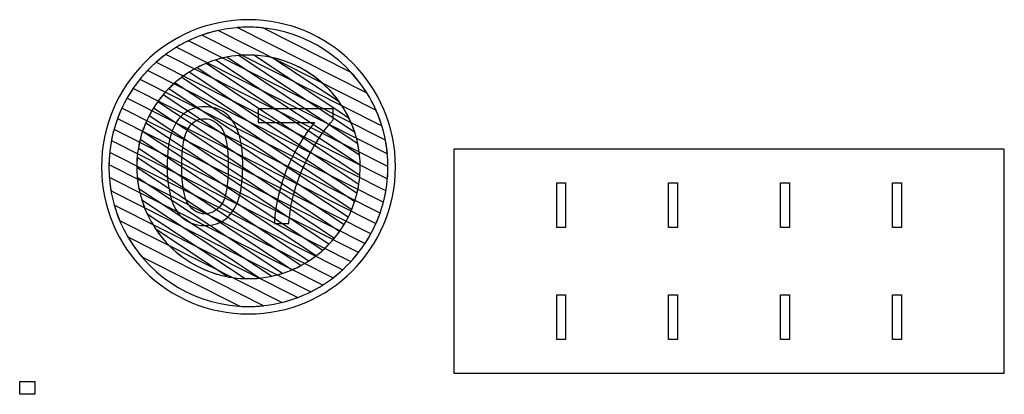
# Model space of a CAD drawing. Header units: millimetres. Extents: x -1146 to 1019, y -763 to 979.
# Tile 29 of 143: x -528 to -459, y -354 to -328. Entities that reach past the tile are written whole.
import ezdxf

# ---------------------------------------------------------------- set-up
doc = ezdxf.new("R2010")
doc.units = ezdxf.units.MM
doc.header["$MEASUREMENT"] = 0
doc.header["$XCLIPFRAME"] = 0
doc.layers.add('Layer 1', color=7, linetype='Continuous')
picture_1 = doc.add_image_def('image15.jpg', size_in_pixel=(5515, 4620))

msp = doc.modelspace()

# ---------------------------------------------------------------- linework, layer by layer
at = {"layer": 'Layer 1', "color": 7}
msp.add_open_spline([(-522.303, -338.2185), (-522.303, -332.4973), (-517.6649, -327.8594), (-511.9437, -327.8594), (-511.9437, -327.8594), (-506.2225, -327.8594), (-501.5845, -332.4973), (-501.5845, -338.2185), (-501.5845, -338.2185), (-501.5845, -343.94), (-506.2225, -348.5779), (-511.9437, -348.5779), (-511.9437, -348.5779), (-517.6649, -348.5779), (-522.303, -343.94), (-522.303, -338.2185)], degree=3, knots=[0, 0, 0, 0, 0.2, 0.2, 0.2, 0.2, 0.4, 0.4, 0.4, 0.4, 0.6, 0.6, 0.6, 0.6, 1, 1, 1, 1], dxfattribs=at)
at = {"layer": 'Layer 1', "color": 123}
for points, knots in [([(-514.0841, -328.6208), (-514.0841, -328.6208), (-502.9584, -334.2257), (-502.9584, -334.2257), (-502.9584, -334.2257), (-502.5332, -335.1787), (-502.2558, -336.2114), (-502.1542, -337.2944), (-502.1542, -337.2944), (-502.1542, -337.2944), (-517.0247, -329.8028), (-517.0247, -329.8028), (-517.0247, -329.8028), (-516.1278, -329.2594), (-515.1375, -328.8555), (-514.0841, -328.6208)], [0, 0, 0, 0, 0.2, 0.2, 0.2, 0.2, 0.4, 0.4, 0.4, 0.4, 0.6, 0.6, 0.6, 0.6, 1, 1, 1, 1]), ([(-510.9214, -328.4385), (-510.9214, -328.4385), (-504.706, -331.5697), (-504.706, -331.5697), (-504.706, -331.5697), (-503.7292, -332.6321), (-502.9826, -333.9092), (-502.5462, -335.3212), (-502.5462, -335.3212), (-502.5462, -335.3212), (-515.2071, -328.9429), (-515.2071, -328.9429), (-515.2071, -328.9429), (-514.1854, -328.5824), (-513.0872, -328.3855), (-511.9437, -328.3855), (-511.9437, -328.3855), (-511.5985, -328.3855), (-511.2575, -328.4036), (-510.9214, -328.4385)], [0, 0, 0, 0, 0.1666667, 0.1666667, 0.1666667, 0.1666667, 0.3333333, 0.3333333, 0.3333333, 0.3333333, 0.5, 0.5, 0.5, 0.5, 0.6666667, 0.6666667, 0.6666667, 0.6666667, 1, 1, 1, 1]), ([(-503.6059, -333.0117), (-503.6059, -333.0117), (-512.727, -328.4167), (-512.727, -328.4167), (-512.727, -328.4167), (-512.4686, -328.3962), (-512.2073, -328.3855), (-511.9437, -328.3855), (-511.9437, -328.3855), (-508.4327, -328.3855), (-505.3459, -330.2356), (-503.6059, -333.0117)], [0, 0, 0, 0, 0.25, 0.25, 0.25, 0.25, 0.5, 0.5, 0.5, 0.5, 1, 1, 1, 1]), ([(-516.1746, -329.3433), (-516.1746, -329.3433), (-502.2917, -336.3372), (-502.2917, -336.3372), (-502.2917, -336.3372), (-502.1732, -336.9464), (-502.1104, -337.5752), (-502.1104, -338.2185), (-502.1104, -338.2185), (-502.1104, -338.5065), (-502.1236, -338.7914), (-502.148, -339.0731), (-502.148, -339.0731), (-502.148, -339.0731), (-518.4557, -330.8575), (-518.4557, -330.8575), (-518.4557, -330.8575), (-517.7729, -330.2528), (-517.006, -329.7412), (-516.1746, -329.3433)], [0, 0, 0, 0, 0.1666667, 0.1666667, 0.1666667, 0.1666667, 0.3333333, 0.3333333, 0.3333333, 0.3333333, 0.5, 0.5, 0.5, 0.5, 0.6666667, 0.6666667, 0.6666667, 0.6666667, 1, 1, 1, 1]), ([(-517.7801, -330.31), (-517.7801, -330.31), (-502.1106, -338.2041), (-502.1106, -338.2041), (-502.1106, -338.2041), (-502.1106, -338.2041), (-502.1104, -338.2185), (-502.1104, -338.2185), (-502.1104, -338.2185), (-502.1104, -339.0779), (-502.2216, -339.9117), (-502.4297, -340.7068), (-502.4297, -340.7068), (-502.4297, -340.7068), (-519.6005, -332.0564), (-519.6005, -332.0564), (-519.6005, -332.0564), (-519.0709, -331.3998), (-518.4589, -330.8122), (-517.7801, -330.31)], [0, 0, 0, 0, 0.1666667, 0.1666667, 0.1666667, 0.1666667, 0.3333333, 0.3333333, 0.3333333, 0.3333333, 0.5, 0.5, 0.5, 0.5, 0.6666667, 0.6666667, 0.6666667, 0.6666667, 1, 1, 1, 1]), ([(-511.5642, -330.3549), (-511.5642, -330.3549), (-504.8609, -334.7831), (-504.8609, -334.7831), (-504.8609, -334.7831), (-504.4714, -335.5829), (-504.2135, -336.4581), (-504.1154, -337.3803), (-504.1154, -337.3803), (-504.1154, -337.3803), (-514.2446, -330.6889), (-514.2446, -330.6889), (-514.2446, -330.6889), (-513.5164, -330.466), (-512.7439, -330.3456), (-511.9437, -330.3456), (-511.9437, -330.3456), (-511.8164, -330.3456), (-511.69, -330.3489), (-511.5642, -330.3549)], [0, 0, 0, 0, 0.1666667, 0.1666667, 0.1666667, 0.1666667, 0.3333333, 0.3333333, 0.3333333, 0.3333333, 0.5, 0.5, 0.5, 0.5, 0.6666667, 0.6666667, 0.6666667, 0.6666667, 1, 1, 1, 1]), ([(-504.4699, -335.7429), (-504.4699, -335.7429), (-512.5987, -330.3731), (-512.5987, -330.3731), (-512.5987, -330.3731), (-512.3827, -330.3552), (-512.1643, -330.3456), (-511.9437, -330.3456), (-511.9437, -330.3456), (-508.4671, -330.3456), (-505.5101, -332.6109), (-504.4699, -335.7429)], [0, 0, 0, 0, 0.25, 0.25, 0.25, 0.25, 0.5, 0.5, 0.5, 0.5, 1, 1, 1, 1]), ([(-514.9331, -330.9357), (-514.9331, -330.9357), (-504.0721, -338.1105), (-504.0721, -338.1105), (-504.0721, -338.1105), (-504.0716, -338.1466), (-504.0707, -338.1825), (-504.0707, -338.2186), (-504.0707, -338.2186), (-504.0707, -338.8563), (-504.1474, -339.4763), (-504.2912, -340.0704), (-504.2912, -340.0704), (-504.2912, -340.0704), (-516.6467, -331.9083), (-516.6467, -331.9083), (-516.6467, -331.9083), (-516.122, -331.5163), (-515.5468, -331.1885), (-514.9331, -330.9357)], [0, 0, 0, 0, 0.1666667, 0.1666667, 0.1666667, 0.1666667, 0.3333333, 0.3333333, 0.3333333, 0.3333333, 0.5, 0.5, 0.5, 0.5, 0.6666667, 0.6666667, 0.6666667, 0.6666667, 1, 1, 1, 1]), ([(-513.4752, -330.4956), (-513.4752, -330.4956), (-504.2389, -336.5971), (-504.2389, -336.5971), (-504.2389, -336.5971), (-504.1289, -337.1206), (-504.0707, -337.6629), (-504.0707, -338.2186), (-504.0707, -338.2186), (-504.0707, -338.4137), (-504.078, -338.6071), (-504.0921, -338.7987), (-504.0921, -338.7987), (-504.0921, -338.7987), (-515.5569, -331.2251), (-515.5569, -331.2251), (-515.5569, -331.2251), (-514.9099, -330.8895), (-514.2108, -330.6412), (-513.4752, -330.4956)], [0, 0, 0, 0, 0.1666667, 0.1666667, 0.1666667, 0.1666667, 0.3333333, 0.3333333, 0.3333333, 0.3333333, 0.5, 0.5, 0.5, 0.5, 0.6666667, 0.6666667, 0.6666667, 0.6666667, 1, 1, 1, 1]), ([(-505.5552, -333.6229), (-505.5552, -333.6229), (-510.2316, -330.5337), (-510.2316, -330.5337), (-510.2316, -330.5337), (-508.3187, -330.9596), (-506.6661, -332.0834), (-505.5552, -333.6229)], [0, 0, 0, 0, 0.3333333, 0.3333333, 0.3333333, 0.3333333, 1, 1, 1, 1]), ([(-516.1256, -331.551), (-516.1256, -331.551), (-504.1673, -339.4506), (-504.1673, -339.4506), (-504.1673, -339.4506), (-504.2648, -340.0687), (-504.4348, -340.663), (-504.6677, -341.2248), (-504.6677, -341.2248), (-504.6677, -341.2248), (-517.5606, -332.7078), (-517.5606, -332.7078), (-517.5606, -332.7078), (-517.1299, -332.2689), (-516.6484, -331.8801), (-516.1256, -331.551)], [0, 0, 0, 0, 0.2, 0.2, 0.2, 0.2, 0.4, 0.4, 0.4, 0.4, 0.6, 0.6, 0.6, 0.6, 1, 1, 1, 1])]:
    msp.add_open_spline(points, degree=3, knots=knots, dxfattribs=at)
at = {"layer": 'Layer 1', "color": 143}
for points, knots in [([(-519.0611, -331.4404), (-519.0611, -331.4404), (-502.2559, -339.9065), (-502.2559, -339.9065), (-502.2559, -339.9065), (-502.3962, -340.7139), (-502.6352, -341.4877), (-502.9601, -342.2152), (-502.9601, -342.2152), (-502.9601, -342.2152), (-520.5007, -333.3785), (-520.5007, -333.3785), (-520.5007, -333.3785), (-520.1006, -332.6739), (-519.6163, -332.0231), (-519.0611, -331.4404)], [0, 0, 0, 0, 0.2, 0.2, 0.2, 0.2, 0.4, 0.4, 0.4, 0.4, 0.6, 0.6, 0.6, 0.6, 1, 1, 1, 1]), ([(-520.0801, -332.7026), (-520.0801, -332.7026), (-502.6656, -341.4758), (-502.6656, -341.4758), (-502.6656, -341.4758), (-502.9321, -342.2326), (-503.2887, -342.9471), (-503.7224, -343.6068), (-503.7224, -343.6068), (-503.7224, -343.6068), (-521.1701, -334.8168), (-521.1701, -334.8168), (-521.1701, -334.8168), (-520.8919, -334.0647), (-520.5243, -333.3557), (-520.0801, -332.7026)], [0, 0, 0, 0, 0.2, 0.2, 0.2, 0.2, 0.4, 0.4, 0.4, 0.4, 0.6, 0.6, 0.6, 0.6, 1, 1, 1, 1]), ([(-520.8639, -334.0833), (-520.8639, -334.0833), (-503.3123, -342.9256), (-503.3123, -342.9256), (-503.3123, -342.9256), (-503.7006, -343.6348), (-504.174, -344.2908), (-504.7182, -344.8807), (-504.7182, -344.8807), (-504.7182, -344.8807), (-521.6029, -336.3744), (-521.6029, -336.3744), (-521.6029, -336.3744), (-521.4498, -335.5722), (-521.1995, -334.8042), (-520.8639, -334.0833)], [0, 0, 0, 0, 0.2, 0.2, 0.2, 0.2, 0.4, 0.4, 0.4, 0.4, 0.6, 0.6, 0.6, 0.6, 1, 1, 1, 1]), ([(-521.4171, -335.5802), (-521.4171, -335.5802), (-504.1899, -344.2591), (-504.1899, -344.2591), (-504.1899, -344.2591), (-504.7063, -344.9205), (-505.3057, -345.5141), (-505.9716, -346.0249), (-505.9716, -346.0249), (-505.9716, -346.0249), (-521.7751, -338.0633), (-521.7751, -338.0633), (-521.7751, -338.0633), (-521.7617, -337.2048), (-521.638, -336.3725), (-521.4171, -335.5802)], [0, 0, 0, 0, 0.2, 0.2, 0.2, 0.2, 0.4, 0.4, 0.4, 0.4, 0.6, 0.6, 0.6, 0.6, 1, 1, 1, 1]), ([(-521.7246, -337.2009), (-521.7246, -337.2009), (-505.3099, -345.4705), (-505.3099, -345.4705), (-505.3099, -345.4705), (-505.9762, -346.0806), (-506.7267, -346.5999), (-507.5415, -347.0096), (-507.5415, -347.0096), (-507.5415, -347.0096), (-521.6307, -339.9117), (-521.6307, -339.9117), (-521.6307, -339.9117), (-521.7266, -339.3615), (-521.7771, -338.7958), (-521.7771, -338.2185), (-521.7771, -338.2185), (-521.7771, -337.8749), (-521.7592, -337.5355), (-521.7246, -337.2009)], [0, 0, 0, 0, 0.1666667, 0.1666667, 0.1666667, 0.1666667, 0.3333333, 0.3333333, 0.3333333, 0.3333333, 0.5, 0.5, 0.5, 0.5, 0.6666667, 0.6666667, 0.6666667, 0.6666667, 1, 1, 1, 1]), ([(-521.749, -338.9643), (-521.749, -338.9643), (-506.7109, -346.5402), (-506.7109, -346.5402), (-506.7109, -346.5402), (-507.5823, -347.0902), (-508.5457, -347.5069), (-509.5723, -347.7622), (-509.5723, -347.7622), (-509.5723, -347.7622), (-521.0232, -341.9934), (-521.0232, -341.9934), (-521.0232, -341.9934), (-521.4174, -341.0487), (-521.6687, -340.03), (-521.749, -338.9643)], [0, 0, 0, 0, 0.2, 0.2, 0.2, 0.2, 0.4, 0.4, 0.4, 0.4, 0.6, 0.6, 0.6, 0.6, 1, 1, 1, 1]), ([(-521.4011, -340.9151), (-521.4011, -340.9151), (-508.4837, -347.4228), (-508.4837, -347.4228), (-508.4837, -347.4228), (-509.5605, -347.829), (-510.7265, -348.0519), (-511.9437, -348.0519), (-511.9437, -348.0519), (-512.1512, -348.0519), (-512.357, -348.0447), (-512.5613, -348.032), (-512.5613, -348.032), (-512.5613, -348.032), (-519.4523, -344.5604), (-519.4523, -344.5604), (-519.4523, -344.5604), (-520.3407, -343.5104), (-521.0135, -342.2724), (-521.4011, -340.9151)], [0, 0, 0, 0, 0.1666667, 0.1666667, 0.1666667, 0.1666667, 0.3333333, 0.3333333, 0.3333333, 0.3333333, 0.5, 0.5, 0.5, 0.5, 0.6666667, 0.6666667, 0.6666667, 0.6666667, 1, 1, 1, 1]), ([(-520.4308, -343.1796), (-520.4308, -343.1796), (-510.8751, -347.9936), (-510.8751, -347.9936), (-510.8751, -347.9936), (-511.2262, -348.0317), (-511.5827, -348.0519), (-511.9437, -348.0519), (-511.9437, -348.0519), (-515.5575, -348.0519), (-518.7218, -346.092), (-520.4308, -343.1796)], [0, 0, 0, 0, 0.25, 0.25, 0.25, 0.25, 0.5, 0.5, 0.5, 0.5, 1, 1, 1, 1])]:
    msp.add_open_spline(points, degree=3, knots=knots, dxfattribs=at)
at = {"layer": 'Layer 1', "color": 133}
for points, knots in [([(-517.1236, -332.2948), (-517.1236, -332.2948), (-504.4591, -340.6611), (-504.4591, -340.6611), (-504.4591, -340.6611), (-504.6455, -341.2308), (-504.8947, -341.772), (-505.1994, -342.2766), (-505.1994, -342.2766), (-505.1994, -342.2766), (-518.3215, -333.6082), (-518.3215, -333.6082), (-518.3215, -333.6082), (-517.9724, -333.1267), (-517.5703, -332.6859), (-517.1236, -332.2948)], [0, 0, 0, 0, 0.2, 0.2, 0.2, 0.2, 0.4, 0.4, 0.4, 0.4, 0.6, 0.6, 0.6, 0.6, 1, 1, 1, 1]), ([(-517.9595, -333.1458), (-517.9595, -333.1458), (-504.915, -341.763), (-504.915, -341.763), (-504.915, -341.763), (-505.1814, -342.2891), (-505.5049, -342.7815), (-505.8776, -343.2318), (-505.8776, -343.2318), (-505.8776, -343.2318), (-518.9369, -334.6048), (-518.9369, -334.6048), (-518.9369, -334.6048), (-518.6654, -334.0816), (-518.3368, -333.5925), (-517.9595, -333.1458)], [0, 0, 0, 0, 0.2, 0.2, 0.2, 0.2, 0.4, 0.4, 0.4, 0.4, 0.6, 0.6, 0.6, 0.6, 1, 1, 1, 1]), ([(-518.6474, -334.0945), (-518.6474, -334.0945), (-505.5203, -342.7663), (-505.5203, -342.7663), (-505.5203, -342.7663), (-505.8642, -343.2506), (-506.2618, -343.6943), (-506.7037, -344.0892), (-506.7037, -344.0892), (-506.7037, -344.0892), (-519.4035, -335.6997), (-519.4035, -335.6997), (-519.4035, -335.6997), (-519.2116, -335.1331), (-518.9567, -334.5954), (-518.6474, -334.0945)], [0, 0, 0, 0, 0.2, 0.2, 0.2, 0.2, 0.4, 0.4, 0.4, 0.4, 0.6, 0.6, 0.6, 0.6, 1, 1, 1, 1]), ([(-519.1895, -335.1396), (-519.1895, -335.1396), (-506.2717, -343.673), (-506.2717, -343.673), (-506.2717, -343.673), (-506.6967, -344.1148), (-507.1725, -344.5074), (-507.6899, -344.8409), (-507.6899, -344.8409), (-507.6899, -344.8409), (-519.7062, -336.9028), (-519.7062, -336.9028), (-519.7062, -336.9028), (-519.6023, -336.2882), (-519.4274, -335.6974), (-519.1895, -335.1396)], [0, 0, 0, 0, 0.2, 0.2, 0.2, 0.2, 0.4, 0.4, 0.4, 0.4, 0.6, 0.6, 0.6, 0.6, 1, 1, 1, 1]), ([(-519.5767, -336.2869), (-519.5767, -336.2869), (-507.1755, -344.4791), (-507.1755, -344.4791), (-507.1755, -344.4791), (-507.6932, -344.8744), (-508.261, -345.2072), (-508.8678, -345.4658), (-508.8678, -345.4658), (-508.8678, -345.4658), (-519.8166, -338.2331), (-519.8166, -338.2331), (-519.8166, -338.2331), (-519.8166, -338.2331), (-519.8168, -338.2186), (-519.8168, -338.2186), (-519.8168, -338.2186), (-519.8168, -337.5523), (-519.7333, -336.9052), (-519.5767, -336.2869)], [0, 0, 0, 0, 0.1666667, 0.1666667, 0.1666667, 0.1666667, 0.3333333, 0.3333333, 0.3333333, 0.3333333, 0.5, 0.5, 0.5, 0.5, 0.6666667, 0.6666667, 0.6666667, 0.6666667, 1, 1, 1, 1]), ([(-519.7882, -337.5503), (-519.7882, -337.5503), (-508.2523, -345.1709), (-508.2523, -345.1709), (-508.2523, -345.1709), (-508.8896, -345.5107), (-509.5789, -345.7652), (-510.3047, -345.9197), (-510.3047, -345.9197), (-510.3047, -345.9197), (-519.6701, -339.7329), (-519.6701, -339.7329), (-519.6701, -339.7329), (-519.766, -339.2427), (-519.8168, -338.7365), (-519.8168, -338.2186), (-519.8168, -338.2186), (-519.8168, -337.9935), (-519.8068, -337.7707), (-519.7882, -337.5503)], [0, 0, 0, 0, 0.1666667, 0.1666667, 0.1666667, 0.1666667, 0.3333333, 0.3333333, 0.3333333, 0.3333333, 0.5, 0.5, 0.5, 0.5, 0.6666667, 0.6666667, 0.6666667, 0.6666667, 1, 1, 1, 1]), ([(-519.7819, -338.9576), (-519.7819, -338.9576), (-509.5474, -345.7185), (-509.5474, -345.7185), (-509.5474, -345.7185), (-510.3034, -345.9606), (-511.1084, -346.0918), (-511.9437, -346.0918), (-511.9437, -346.0918), (-512.0207, -346.0918), (-512.0973, -346.0904), (-512.1738, -346.0882), (-512.1738, -346.0882), (-512.1738, -346.0882), (-519.0907, -341.5189), (-519.0907, -341.5189), (-519.0907, -341.5189), (-519.4578, -340.7271), (-519.6971, -339.8645), (-519.7819, -338.9576)], [0, 0, 0, 0, 0.1666667, 0.1666667, 0.1666667, 0.1666667, 0.3333333, 0.3333333, 0.3333333, 0.3333333, 0.5, 0.5, 0.5, 0.5, 0.6666667, 0.6666667, 0.6666667, 0.6666667, 1, 1, 1, 1]), ([(-519.4562, -340.5759), (-519.4562, -340.5759), (-511.1646, -346.0533), (-511.1646, -346.0533), (-511.1646, -346.0533), (-511.421, -346.0786), (-511.6808, -346.0918), (-511.9437, -346.0918), (-511.9437, -346.0918), (-513.424, -346.0918), (-514.81, -345.6809), (-515.9941, -344.9676), (-515.9941, -344.9676), (-515.9941, -344.9676), (-516.5392, -344.6075), (-516.5392, -344.6075), (-516.5392, -344.6075), (-517.9032, -343.6236), (-518.9409, -342.2146), (-519.4562, -340.5759)], [0, 0, 0, 0, 0.1666667, 0.1666667, 0.1666667, 0.1666667, 0.3333333, 0.3333333, 0.3333333, 0.3333333, 0.5, 0.5, 0.5, 0.5, 0.6666667, 0.6666667, 0.6666667, 0.6666667, 1, 1, 1, 1]), ([(-518.4542, -342.6409), (-518.4542, -342.6409), (-513.4501, -345.9466), (-513.4501, -345.9466), (-513.4501, -345.9466), (-515.522, -345.5435), (-517.3061, -344.3256), (-518.4542, -342.6409)], [0, 0, 0, 0, 0.3333333, 0.3333333, 0.3333333, 0.3333333, 1, 1, 1, 1])]:
    msp.add_open_spline(points, degree=3, knots=knots, dxfattribs=at)
at = {"layer": 'Layer 1', "color": 250}
for points, knots in [([(-517.6758, -338.1749), (-517.6758, -337.2091), (-517.5767, -336.4281), (-517.3786, -335.8376), (-517.3786, -335.8376), (-517.1786, -335.2452), (-516.8833, -334.7899), (-516.4909, -334.4718), (-516.4909, -334.4718), (-516.1004, -334.1536), (-515.607, -333.9955), (-515.0127, -333.9955), (-515.0127, -333.9955), (-514.5745, -333.9955), (-514.1897, -334.0831), (-513.8564, -334.2603), (-513.8564, -334.2603), (-513.5249, -334.4375), (-513.2506, -334.6927), (-513.0372, -335.0261), (-513.0372, -335.0261), (-512.8239, -335.3575), (-512.6563, -335.7633), (-512.5343, -336.2414), (-512.5343, -336.2414), (-512.4105, -336.7196), (-512.3496, -337.3653), (-512.3496, -338.1749), (-512.3496, -338.1749), (-512.3496, -339.135), (-512.4486, -339.9122), (-512.6448, -340.5028), (-512.6448, -340.5028), (-512.841, -341.0952), (-513.1363, -341.5505), (-513.5287, -341.8705), (-513.5287, -341.8705), (-513.9192, -342.1905), (-514.4145, -342.3506), (-515.0127, -342.3506), (-515.0127, -342.3506), (-515.7994, -342.3506), (-516.4185, -342.0705), (-516.8681, -341.5086), (-516.8681, -341.5086), (-517.4072, -340.8228), (-517.6758, -339.7122), (-517.6758, -338.1749)], [0, 0, 0, 0, 0.0769231, 0.0769231, 0.0769231, 0.0769231, 0.1538462, 0.1538462, 0.1538462, 0.1538462, 0.2307692, 0.2307692, 0.2307692, 0.2307692, 0.3076923, 0.3076923, 0.3076923, 0.3076923, 0.3846154, 0.3846154, 0.3846154, 0.3846154, 0.4615385, 0.4615385, 0.4615385, 0.4615385, 0.5384615, 0.5384615, 0.5384615, 0.5384615, 0.6153846, 0.6153846, 0.6153846, 0.6153846, 0.6923077, 0.6923077, 0.6923077, 0.6923077, 0.7692308, 0.7692308, 0.7692308, 0.7692308, 0.8461538, 0.8461538, 0.8461538, 0.8461538, 1, 1, 1, 1]), ([(-511.2618, -335.0928), (-511.2618, -335.0928), (-511.2618, -334.1327), (-511.2618, -334.1327), (-511.2618, -334.1327), (-511.2618, -334.1327), (-505.9699, -334.1327), (-505.9699, -334.1327), (-505.9699, -334.1327), (-505.9699, -334.1327), (-505.9699, -334.9099), (-505.9699, -334.9099), (-505.9699, -334.9099), (-506.49, -335.4642), (-507.0081, -336.2014), (-507.5186, -337.1215), (-507.5186, -337.1215), (-508.031, -338.0416), (-508.4254, -338.9883), (-508.7054, -339.9618), (-508.7054, -339.9618), (-508.9054, -340.6456), (-509.0349, -341.3981), (-509.0902, -342.2134), (-509.0902, -342.2134), (-509.0902, -342.2134), (-510.1188, -342.2134), (-510.1188, -342.2134), (-510.1188, -342.2134), (-510.1074, -341.5695), (-509.9817, -340.7904), (-509.7398, -339.878), (-509.7398, -339.878), (-509.4978, -338.9636), (-509.153, -338.0835), (-508.7016, -337.2358), (-508.7016, -337.2358), (-508.2501, -336.3881), (-507.7701, -335.6738), (-507.2614, -335.0928), (-507.2614, -335.0928), (-507.2614, -335.0928), (-511.2618, -335.0928), (-511.2618, -335.0928)], [0, 0, 0, 0, 0.0833333, 0.0833333, 0.0833333, 0.0833333, 0.1666667, 0.1666667, 0.1666667, 0.1666667, 0.25, 0.25, 0.25, 0.25, 0.3333333, 0.3333333, 0.3333333, 0.3333333, 0.4166667, 0.4166667, 0.4166667, 0.4166667, 0.5, 0.5, 0.5, 0.5, 0.5833333, 0.5833333, 0.5833333, 0.5833333, 0.6666667, 0.6666667, 0.6666667, 0.6666667, 0.75, 0.75, 0.75, 0.75, 0.8333333, 0.8333333, 0.8333333, 0.8333333, 1, 1, 1, 1]), ([(-516.6471, -338.1788), (-516.6471, -339.5255), (-516.4909, -340.4209), (-516.1766, -340.8628), (-516.1766, -340.8628), (-515.8623, -341.3067), (-515.4737, -341.5276), (-515.0127, -341.5276), (-515.0127, -341.5276), (-514.5517, -341.5276), (-514.1631, -341.3047), (-513.8487, -340.8609), (-513.8487, -340.8609), (-513.5344, -340.4151), (-513.3782, -339.5217), (-513.3782, -338.1788), (-513.3782, -338.1788), (-513.3782, -336.832), (-513.5344, -335.9366), (-513.8487, -335.4947), (-513.8487, -335.4947), (-514.1612, -335.0509), (-514.5536, -334.8299), (-515.0241, -334.8299), (-515.0241, -334.8299), (-515.4851, -334.8299), (-515.8546, -335.0261), (-516.1309, -335.4166), (-516.1309, -335.4166), (-516.4756, -335.9138), (-516.6471, -336.8358), (-516.6471, -338.1788)], [0, 0, 0, 0, 0.1111111, 0.1111111, 0.1111111, 0.1111111, 0.2222222, 0.2222222, 0.2222222, 0.2222222, 0.3333333, 0.3333333, 0.3333333, 0.3333333, 0.4444444, 0.4444444, 0.4444444, 0.4444444, 0.5555556, 0.5555556, 0.5555556, 0.5555556, 0.6666667, 0.6666667, 0.6666667, 0.6666667, 0.7777778, 0.7777778, 0.7777778, 0.7777778, 1, 1, 1, 1])]:
    msp.add_open_spline(points, degree=3, knots=knots, dxfattribs=at)
at = {"layer": 'Layer 1', "lineweight": 25}
for points in [[(-458.6656, -352.752), (-458.6656, -352.752), (-497.4723, -352.752), (-497.4723, -352.752), (-497.4723, -352.752), (-497.4723, -352.752), (-497.4723, -336.9768), (-497.4723, -336.9768), (-497.4723, -336.9768), (-497.4723, -336.9768), (-458.6656, -336.9768), (-458.6656, -336.9768), (-458.6656, -336.9768), (-458.6656, -336.9768), (-458.6656, -352.752), (-458.6656, -352.752)], [(-489.5848, -342.4982), (-489.5848, -342.4982), (-489.5848, -339.3432), (-489.5848, -339.3432), (-489.5848, -339.3432), (-489.5848, -339.3432), (-490.2158, -339.3432), (-490.2158, -339.3432), (-490.2158, -339.3432), (-490.2158, -339.3432), (-490.2158, -342.4982), (-490.2158, -342.4982), (-490.2158, -342.4982), (-490.2158, -342.4982), (-489.5848, -342.4982), (-489.5848, -342.4982)], [(-481.6972, -342.4982), (-481.6972, -342.4982), (-481.6972, -339.3432), (-481.6972, -339.3432), (-481.6972, -339.3432), (-481.6972, -339.3432), (-482.3282, -339.3432), (-482.3282, -339.3432), (-482.3282, -339.3432), (-482.3282, -339.3432), (-482.3282, -342.4982), (-482.3282, -342.4982), (-482.3282, -342.4982), (-482.3282, -342.4982), (-481.6972, -342.4982), (-481.6972, -342.4982)], [(-473.8097, -342.4982), (-473.8097, -342.4982), (-473.8097, -339.3432), (-473.8097, -339.3432), (-473.8097, -339.3432), (-473.8097, -339.3432), (-474.4407, -339.3432), (-474.4407, -339.3432), (-474.4407, -339.3432), (-474.4407, -339.3432), (-474.4407, -342.4982), (-474.4407, -342.4982), (-474.4407, -342.4982), (-474.4407, -342.4982), (-473.8097, -342.4982), (-473.8097, -342.4982)], [(-465.9221, -342.4982), (-465.9221, -342.4982), (-465.9221, -339.3432), (-465.9221, -339.3432), (-465.9221, -339.3432), (-465.9221, -339.3432), (-466.5531, -339.3432), (-466.5531, -339.3432), (-466.5531, -339.3432), (-466.5531, -339.3432), (-466.5531, -342.4982), (-466.5531, -342.4982), (-466.5531, -342.4982), (-466.5531, -342.4982), (-465.9221, -342.4982), (-465.9221, -342.4982)], [(-489.5848, -350.3856), (-489.5848, -350.3856), (-489.5848, -347.2306), (-489.5848, -347.2306), (-489.5848, -347.2306), (-489.5848, -347.2306), (-490.2158, -347.2306), (-490.2158, -347.2306), (-490.2158, -347.2306), (-490.2158, -347.2306), (-490.2158, -350.3856), (-490.2158, -350.3856), (-490.2158, -350.3856), (-490.2158, -350.3856), (-489.5848, -350.3856), (-489.5848, -350.3856)], [(-481.6972, -350.3856), (-481.6972, -350.3856), (-481.6972, -347.2306), (-481.6972, -347.2306), (-481.6972, -347.2306), (-481.6972, -347.2306), (-482.3282, -347.2306), (-482.3282, -347.2306), (-482.3282, -347.2306), (-482.3282, -347.2306), (-482.3282, -350.3856), (-482.3282, -350.3856), (-482.3282, -350.3856), (-482.3282, -350.3856), (-481.6972, -350.3856), (-481.6972, -350.3856)], [(-473.8097, -350.3856), (-473.8097, -350.3856), (-473.8097, -347.2306), (-473.8097, -347.2306), (-473.8097, -347.2306), (-473.8097, -347.2306), (-474.4407, -347.2306), (-474.4407, -347.2306), (-474.4407, -347.2306), (-474.4407, -347.2306), (-474.4407, -350.3856), (-474.4407, -350.3856), (-474.4407, -350.3856), (-474.4407, -350.3856), (-473.8097, -350.3856), (-473.8097, -350.3856)], [(-465.9221, -350.3856), (-465.9221, -350.3856), (-465.9221, -347.2306), (-465.9221, -347.2306), (-465.9221, -347.2306), (-465.9221, -347.2306), (-466.5531, -347.2306), (-466.5531, -347.2306), (-466.5531, -347.2306), (-466.5531, -347.2306), (-466.5531, -350.3856), (-466.5531, -350.3856), (-466.5531, -350.3856), (-466.5531, -350.3856), (-465.9221, -350.3856), (-465.9221, -350.3856)]]:
    msp.add_open_spline(points, degree=3, knots=[0, 0, 0, 0, 0.2, 0.2, 0.2, 0.2, 0.4, 0.4, 0.4, 0.4, 0.6, 0.6, 0.6, 0.6, 1, 1, 1, 1], dxfattribs=at)

# ---------------------------------------------------------------- pictures from other files: only their frames are drawn
at = {"layer": 'Layer 1'}
image = msp.add_image(picture_1, insert=(-520.8417, -423.3867), size_in_units=(76.6089, 64.1715), dxfattribs=at)
image.set_boundary_path([(-520.842, -423.387), (-444.233, -359.215)])

doc.saveas('drawing.dxf')
